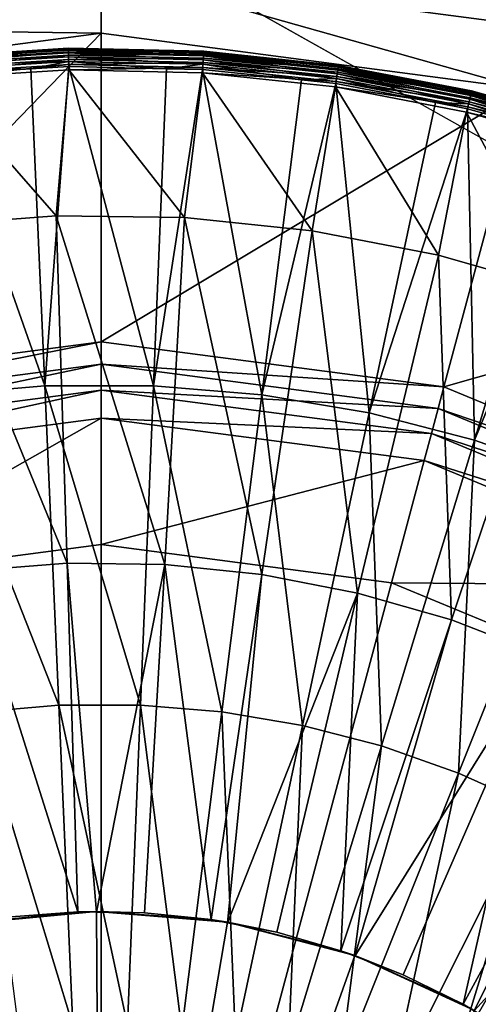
# Model space of a CAD drawing. Extents: x -924 to 924, y -425 to 424.
# Tile 25 of 52: x -2 to 9, y 15 to 38. Entities that reach past the tile are written whole.
import ezdxf

# ---------------------------------------------------------------- set-up
doc = ezdxf.new("R2010")
doc.units = 0
doc.linetypes.add('SOLIDLINE', pattern=[0])
doc.layers.add('Ablaufrosette_Modell_1', color=252, linetype='SOLIDLINE')
doc.layers.add('BE3C_Starlet_I_Sil_8320CWVVK_1', color=252, linetype='SOLIDLINE')

msp = doc.modelspace()

# ---------------------------------------------------------------- linework, layer by layer
at = {"layer": 'Ablaufrosette_Modell_1', "color": 252}
for points in [[(-0.76197, 37.4849, 157.089), (-0.76209, 37.4907, 156.964), (-3.89656, 37.2955, 156.964)], [(-0.76209, 37.4907, 156.964), (-3.89396, 37.2706, 156.842), (-3.89656, 37.2955, 156.964)], [(-0.76197, 37.4849, 157.089), (-3.89656, 37.2955, 156.964), (-3.89596, 37.2897, 157.089)], [(-0.76123, 37.4485, 157.208), (-0.76197, 37.4849, 157.089), (-3.89596, 37.2897, 157.089)], [(-0.76123, 37.4485, 157.208), (-3.89596, 37.2897, 157.089), (-3.89217, 37.2535, 157.208)], [(-0.76209, 37.4907, 156.964), (-0.76158, 37.4657, 156.842), (-3.89396, 37.2706, 156.842)], [(-0.76158, 37.4657, 156.842), (-3.88831, 37.2164, 156.729), (-3.89396, 37.2706, 156.842)], [(-0.75992, 37.3838, 157.315), (-0.76123, 37.4485, 157.208), (-3.89217, 37.2535, 157.208)], [(-0.76158, 37.4657, 156.842), (-0.76048, 37.4113, 156.729), (-3.88831, 37.2164, 156.729)], [(-0.76048, 37.4113, 156.729), (-3.87995, 37.1365, 156.634), (-3.88831, 37.2164, 156.729)], [(-0.76048, 37.4113, 156.729), (-0.75884, 37.3309, 156.634), (-3.87995, 37.1365, 156.634)], [(2.37735, 37.4172, 157.089), (2.37772, 37.423, 156.964), (-0.76209, 37.4907, 156.964)], [(2.37735, 37.4172, 157.089), (-0.76209, 37.4907, 156.964), (-0.76197, 37.4849, 157.089)], [(2.37772, 37.423, 156.964), (-0.76158, 37.4657, 156.842), (-0.76209, 37.4907, 156.964)], [(2.37505, 37.3809, 157.208), (2.37735, 37.4172, 157.089), (-0.76197, 37.4849, 157.089)], [(2.37505, 37.3809, 157.208), (-0.76197, 37.4849, 157.089), (-0.76123, 37.4485, 157.208)], [(2.37772, 37.423, 156.964), (2.37614, 37.398, 156.842), (-0.76158, 37.4657, 156.842)], [(2.37614, 37.398, 156.842), (-0.76048, 37.4113, 156.729), (-0.76158, 37.4657, 156.842)], [(2.37095, 37.3163, 157.315), (2.37505, 37.3809, 157.208), (-0.76123, 37.4485, 157.208)], [(2.37095, 37.3163, 157.315), (-0.76123, 37.4485, 157.208), (-0.75992, 37.3838, 157.315)], [(2.37614, 37.398, 156.842), (2.37269, 37.3437, 156.729), (-0.76048, 37.4113, 156.729)], [(2.37269, 37.3437, 156.729), (-0.75884, 37.3309, 156.634), (-0.76048, 37.4113, 156.729)], [(5.49719, 37.068, 156.842), (2.37269, 37.3437, 156.729), (2.37614, 37.398, 156.842)], [(5.49467, 37.051, 157.208), (2.37735, 37.4172, 157.089), (2.37505, 37.3809, 157.208)], [(5.50086, 37.0928, 156.964), (2.37614, 37.398, 156.842), (2.37772, 37.423, 156.964)], [(5.50086, 37.0928, 156.964), (5.49719, 37.068, 156.842), (2.37614, 37.398, 156.842)], [(5.50001, 37.087, 157.089), (2.37772, 37.423, 156.964), (2.37735, 37.4172, 157.089)], [(5.49467, 37.051, 157.208), (5.50001, 37.087, 157.089), (2.37735, 37.4172, 157.089)], [(5.50001, 37.087, 157.089), (5.50086, 37.0928, 156.964), (2.37772, 37.423, 156.964)], [(-0.75992, 37.3838, 157.315), (-3.89217, 37.2535, 157.208), (-3.88545, 37.1891, 157.315)], [(-0.75811, 37.2949, 157.403), (-0.75992, 37.3838, 157.315), (-3.88545, 37.1891, 157.315)], [(-0.75811, 37.2949, 157.403), (-3.88545, 37.1891, 157.315), (-3.87621, 37.1006, 157.403)], [(-0.75884, 37.3309, 156.634), (-3.86941, 37.0355, 156.561), (-3.87995, 37.1365, 156.634)], [(-0.75592, 37.1871, 157.466), (-0.75811, 37.2949, 157.403), (-3.87621, 37.1006, 157.403)], [(-0.75592, 37.1871, 157.466), (-3.87621, 37.1006, 157.403), (-3.865, 36.9934, 157.466)], [(-0.75884, 37.3309, 156.634), (-0.75678, 37.2294, 156.561), (-3.86941, 37.0355, 156.561)], [(-0.75678, 37.2294, 156.561), (-3.85732, 36.9199, 156.516), (-3.86941, 37.0355, 156.561)], [(-1.63278, 37.0123, 157.5), (-0.75592, 37.1871, 157.466), (-3.865, 36.9934, 157.466)], [(-0.75678, 37.2294, 156.561), (-0.75442, 37.1132, 156.516), (-3.85732, 36.9199, 156.516)], [(-1.63278, 37.0123, 157.5), (-0.75348, 37.0671, 157.5), (-0.75592, 37.1871, 157.466)], [(2.3653, 37.2275, 157.403), (2.37095, 37.3163, 157.315), (-0.75992, 37.3838, 157.315)], [(2.3653, 37.2275, 157.403), (-0.75992, 37.3838, 157.315), (-0.75811, 37.2949, 157.403)], [(2.37269, 37.3437, 156.729), (2.36759, 37.2635, 156.634), (-0.75884, 37.3309, 156.634)], [(2.36759, 37.2635, 156.634), (-0.75678, 37.2294, 156.561), (-0.75884, 37.3309, 156.634)], [(2.35847, 37.1199, 157.466), (2.3653, 37.2275, 157.403), (-0.75811, 37.2949, 157.403)], [(2.35847, 37.1199, 157.466), (-0.75811, 37.2949, 157.403), (-0.75592, 37.1871, 157.466)], [(2.36759, 37.2635, 156.634), (2.36115, 37.1622, 156.561), (-0.75678, 37.2294, 156.561)], [(2.36115, 37.1622, 156.561), (-0.75442, 37.1132, 156.516), (-0.75678, 37.2294, 156.561)], [(-0.75592, 37.1871, 157.466), (-0.75348, 37.0671, 157.5), (1.51201, 37.0182, 157.5)], [(-0.75592, 37.1871, 157.466), (1.51201, 37.0182, 157.5), (2.35847, 37.1199, 157.466)], [(5.45631, 36.7924, 157.466), (2.3653, 37.2275, 157.403), (2.35847, 37.1199, 157.466)], [(5.47741, 36.9347, 156.634), (2.36115, 37.1622, 156.561), (2.36759, 37.2635, 156.634)], [(5.47212, 36.899, 157.403), (2.37095, 37.3163, 157.315), (2.3653, 37.2275, 157.403)], [(5.45631, 36.7924, 157.466), (5.47212, 36.899, 157.403), (2.3653, 37.2275, 157.403)], [(5.48921, 37.0142, 156.729), (2.36759, 37.2635, 156.634), (2.37269, 37.3437, 156.729)], [(5.48921, 37.0142, 156.729), (5.47741, 36.9347, 156.634), (2.36759, 37.2635, 156.634)], [(5.48518, 36.9871, 157.315), (2.37505, 37.3809, 157.208), (2.37095, 37.3163, 157.315)], [(5.47212, 36.899, 157.403), (5.48518, 36.9871, 157.315), (2.37095, 37.3163, 157.315)], [(5.49719, 37.068, 156.842), (5.48921, 37.0142, 156.729), (2.37269, 37.3437, 156.729)], [(5.48518, 36.9871, 157.315), (5.49467, 37.051, 157.208), (2.37505, 37.3809, 157.208)], [(-3.865, 36.9934, 157.466), (-3.85253, 36.874, 157.5), (-1.63278, 37.0123, 157.5)], [(-0.75442, 37.1132, 156.516), (-3.84445, 36.7967, 156.5), (-3.85732, 36.9199, 156.516)], [(-1.63278, 37.0123, 157.5), (-3.85253, 36.874, 157.5), (-1.30941, 29.6732, 158.541)], [(-0.75442, 37.1132, 156.516), (-0.7519, 36.9893, 156.5), (-3.84445, 36.7967, 156.5)], [(-1.04032, 33.6085, 156.5), (-3.84445, 36.7967, 156.5), (-0.7519, 36.9893, 156.5)], [(-0.75348, 37.0671, 157.5), (-1.63278, 37.0123, 157.5), (-1.30941, 29.6732, 158.541)], [(1.21178, 29.6774, 158.541), (-0.75348, 37.0671, 157.5), (-1.30941, 29.6732, 158.541)], [(-1.04032, 33.6085, 156.5), (-0.7519, 36.9893, 156.5), (1.93407, 33.5689, 156.5)], [(2.36115, 37.1622, 156.561), (2.35378, 37.0462, 156.516), (-0.75442, 37.1132, 156.516)], [(2.35378, 37.0462, 156.516), (-0.7519, 36.9893, 156.5), (-0.75442, 37.1132, 156.516)], [(1.51201, 37.0182, 157.5), (-0.75348, 37.0671, 157.5), (1.21178, 29.6774, 158.541)], [(2.35378, 37.0462, 156.516), (2.34593, 36.9225, 156.5), (-0.7519, 36.9893, 156.5)], [(1.93407, 33.5689, 156.5), (-0.7519, 36.9893, 156.5), (2.34593, 36.9225, 156.5)], [(2.35086, 37.0001, 157.5), (1.51201, 37.0182, 157.5), (1.21178, 29.6774, 158.541)], [(3.72423, 29.4677, 158.541), (2.35086, 37.0001, 157.5), (1.21178, 29.6774, 158.541)], [(2.35847, 37.1199, 157.466), (1.51201, 37.0182, 157.5), (2.35086, 37.0001, 157.5)], [(5.44547, 36.7193, 156.516), (2.34593, 36.9225, 156.5), (2.35378, 37.0462, 156.516)], [(2.35847, 37.1199, 157.466), (2.35086, 37.0001, 157.5), (4.64604, 36.7575, 157.5)], [(4.64604, 36.7575, 157.5), (2.35086, 37.0001, 157.5), (3.72423, 29.4677, 158.541)], [(5.46253, 36.8343, 156.561), (2.35378, 37.0462, 156.516), (2.36115, 37.1622, 156.561)], [(5.46253, 36.8343, 156.561), (5.44547, 36.7193, 156.516), (2.35378, 37.0462, 156.516)], [(4.64604, 36.7575, 157.5), (5.45631, 36.7924, 157.466), (2.35847, 37.1199, 157.466)], [(5.47741, 36.9347, 156.634), (5.46253, 36.8343, 156.561), (2.36115, 37.1622, 156.561)], [(8.54056, 36.3117, 157.403), (5.48518, 36.9871, 157.315), (5.47212, 36.899, 157.403)], [(8.56722, 36.4251, 156.729), (5.47741, 36.9347, 156.634), (5.48921, 37.0142, 156.729)], [(8.56094, 36.3983, 157.315), (5.49467, 37.051, 157.208), (5.48518, 36.9871, 157.315)], [(8.54056, 36.3117, 157.403), (8.56094, 36.3983, 157.315), (5.48518, 36.9871, 157.315)], [(8.57968, 36.478, 156.842), (5.48921, 37.0142, 156.729), (5.49719, 37.068, 156.842)], [(8.57968, 36.478, 156.842), (8.56722, 36.4251, 156.729), (5.48921, 37.0142, 156.729)], [(8.57575, 36.4613, 157.208), (5.50001, 37.087, 157.089), (5.49467, 37.051, 157.208)], [(8.56094, 36.3983, 157.315), (8.57575, 36.4613, 157.208), (5.49467, 37.051, 157.208)], [(8.58542, 36.5024, 156.964), (5.49719, 37.068, 156.842), (5.50086, 37.0928, 156.964)], [(8.58542, 36.5024, 156.964), (8.57968, 36.478, 156.842), (5.49719, 37.068, 156.842)], [(8.58408, 36.4967, 157.089), (5.50086, 37.0928, 156.964), (5.50001, 37.087, 157.089)], [(8.57575, 36.4613, 157.208), (8.58408, 36.4967, 157.089), (5.50001, 37.087, 157.089)], [(8.58408, 36.4967, 157.089), (8.58542, 36.5024, 156.964), (5.50086, 37.0928, 156.964)], [(-4.00657, 33.385, 156.5), (-3.84445, 36.7967, 156.5), (-1.04032, 33.6085, 156.5)], [(-1.30941, 29.6732, 158.541), (-3.85253, 36.874, 157.5), (-3.82116, 29.4553, 158.541)], [(1.93407, 33.5689, 156.5), (2.34593, 36.9225, 156.5), (4.89333, 33.2666, 156.5)], [(5.44547, 36.7193, 156.516), (5.42729, 36.5967, 156.5), (2.34593, 36.9225, 156.5)], [(4.89333, 33.2666, 156.5), (2.34593, 36.9225, 156.5), (5.42729, 36.5967, 156.5)], [(5.4387, 36.6736, 157.5), (4.64604, 36.7575, 157.5), (3.72423, 29.4677, 158.541)], [(4.64604, 36.7575, 157.5), (5.4387, 36.6736, 157.5), (5.45631, 36.7924, 157.466)], [(8.49896, 36.1348, 156.516), (5.42729, 36.5967, 156.5), (5.44547, 36.7193, 156.516)], [(5.45631, 36.7924, 157.466), (5.4387, 36.6736, 157.5), (7.74675, 36.2319, 157.5)], [(8.52558, 36.248, 156.561), (5.44547, 36.7193, 156.516), (5.46253, 36.8343, 156.561)], [(8.52558, 36.248, 156.561), (8.49896, 36.1348, 156.516), (5.44547, 36.7193, 156.516)], [(8.51588, 36.2068, 157.466), (5.47212, 36.899, 157.403), (5.45631, 36.7924, 157.466)], [(5.45631, 36.7924, 157.466), (7.74675, 36.2319, 157.5), (8.51588, 36.2068, 157.466)], [(8.54881, 36.3468, 156.634), (5.46253, 36.8343, 156.561), (5.47741, 36.9347, 156.634)], [(8.54881, 36.3468, 156.634), (8.52558, 36.248, 156.561), (5.46253, 36.8343, 156.561)], [(8.51588, 36.2068, 157.466), (8.54056, 36.3117, 157.403), (5.47212, 36.899, 157.403)], [(8.56722, 36.4251, 156.729), (8.54881, 36.3468, 156.634), (5.47741, 36.9347, 156.634)], [(6.20985, 29.0457, 158.541), (5.4387, 36.6736, 157.5), (3.72423, 29.4677, 158.541)], [(4.89333, 33.2666, 156.5), (5.42729, 36.5967, 156.5), (7.81428, 32.7039, 156.5)], [(8.49896, 36.1348, 156.516), (8.4706, 36.0142, 156.5), (5.42729, 36.5967, 156.5)], [(7.81428, 32.7039, 156.5), (5.42729, 36.5967, 156.5), (8.4706, 36.0142, 156.5)], [(7.74675, 36.2319, 157.5), (5.4387, 36.6736, 157.5), (6.20985, 29.0457, 158.541)], [(11.5967, 35.6158, 157.208), (8.58408, 36.4967, 157.089), (8.57575, 36.4613, 157.208)], [(11.6098, 35.656, 156.964), (8.57968, 36.478, 156.842), (8.58542, 36.5024, 156.964)], [(11.6079, 35.6504, 157.089), (8.58542, 36.5024, 156.964), (8.58408, 36.4967, 157.089)], [(11.5967, 35.6158, 157.208), (11.6079, 35.6504, 157.089), (8.58408, 36.4967, 157.089)], [(11.6079, 35.6504, 157.089), (11.6098, 35.656, 156.964), (8.58542, 36.5024, 156.964)], [(11.5157, 35.3672, 157.466), (8.54056, 36.3117, 157.403), (8.51588, 36.2068, 157.466)], [(11.5603, 35.504, 156.634), (8.52558, 36.248, 156.561), (8.54881, 36.3468, 156.634)], [(11.5491, 35.4697, 157.403), (8.56094, 36.3983, 157.315), (8.54056, 36.3117, 157.403)], [(11.5157, 35.3672, 157.466), (11.5491, 35.4697, 157.403), (8.54056, 36.3117, 157.403)], [(11.5851, 35.5804, 156.729), (8.54881, 36.3468, 156.634), (8.56722, 36.4251, 156.729)], [(11.5851, 35.5804, 156.729), (11.5603, 35.504, 156.634), (8.54881, 36.3468, 156.634)], [(11.5767, 35.5543, 157.315), (8.57575, 36.4613, 157.208), (8.56094, 36.3983, 157.315)], [(11.5491, 35.4697, 157.403), (11.5767, 35.5543, 157.315), (8.56094, 36.3983, 157.315)], [(11.602, 35.6322, 156.842), (8.56722, 36.4251, 156.729), (8.57968, 36.478, 156.842)], [(11.602, 35.6322, 156.842), (11.5851, 35.5804, 156.729), (8.56722, 36.4251, 156.729)], [(11.5767, 35.5543, 157.315), (11.5967, 35.6158, 157.208), (8.57575, 36.4613, 157.208)], [(11.6098, 35.656, 156.964), (11.602, 35.6322, 156.842), (8.57968, 36.478, 156.842)], [(8.4884, 36.0899, 157.5), (7.74675, 36.2319, 157.5), (6.20985, 29.0457, 158.541)], [(8.65073, 28.4144, 158.541), (8.4884, 36.0899, 157.5), (6.20985, 29.0457, 158.541)], [(8.51588, 36.2068, 157.466), (7.74675, 36.2319, 157.5), (8.4884, 36.0899, 157.5)], [(11.4928, 35.2969, 156.516), (8.4706, 36.0142, 156.5), (8.49896, 36.1348, 156.516)], [(8.51588, 36.2068, 157.466), (8.4884, 36.0899, 157.5), (10.7918, 35.4453, 157.5)], [(10.7918, 35.4453, 157.5), (8.4884, 36.0899, 157.5), (8.65073, 28.4144, 158.541)], [(11.5288, 35.4075, 156.561), (8.49896, 36.1348, 156.516), (8.52558, 36.248, 156.561)], [(11.5288, 35.4075, 156.561), (11.4928, 35.2969, 156.516), (8.49896, 36.1348, 156.516)], [(10.7918, 35.4453, 157.5), (11.5157, 35.3672, 157.466), (8.51588, 36.2068, 157.466)], [(11.5603, 35.504, 156.634), (11.5288, 35.4075, 156.561), (8.52558, 36.248, 156.561)], [(7.81428, 32.7039, 156.5), (8.4706, 36.0142, 156.5), (10.6741, 31.8853, 156.5)], [(11.4928, 35.2969, 156.516), (11.4545, 35.1791, 156.5), (8.4706, 36.0142, 156.5)], [(10.6741, 31.8853, 156.5), (8.4706, 36.0142, 156.5), (11.4545, 35.1791, 156.5)], [(11.4786, 35.2531, 157.5), (10.7918, 35.4453, 157.5), (8.65073, 28.4144, 158.541)], [(11.0293, 27.5785, 158.541), (11.4786, 35.2531, 157.5), (8.65073, 28.4144, 158.541)], [(-1.04032, 33.6085, 156.5), (-0.79132, 25.5645, 157.518), (-4.00657, 33.385, 156.5)], [(1.93407, 33.5689, 156.5), (1.47117, 25.5344, 157.518), (-1.04032, 33.6085, 156.5)], [(-1.04032, 33.6085, 156.5), (1.47117, 25.5344, 157.518), (-0.79132, 25.5645, 157.518)], [(1.93407, 33.5689, 156.5), (3.72214, 25.3045, 157.518), (1.47117, 25.5344, 157.518)], [(4.89333, 33.2666, 156.5), (3.72214, 25.3045, 157.518), (1.93407, 33.5689, 156.5)], [(-4.00657, 33.385, 156.5), (-0.79132, 25.5645, 157.518), (-3.04762, 25.3945, 157.518)], [(4.89333, 33.2666, 156.5), (5.94399, 24.8765, 157.518), (3.72214, 25.3045, 157.518)], [(7.81428, 32.7039, 156.5), (5.94399, 24.8765, 157.518), (4.89333, 33.2666, 156.5)], [(7.81428, 32.7039, 156.5), (8.11931, 24.2538, 157.518), (5.94399, 24.8765, 157.518)], [(10.6741, 31.8853, 156.5), (8.11931, 24.2538, 157.518), (7.81428, 32.7039, 156.5)], [(10.6741, 31.8853, 156.5), (10.2311, 23.4413, 157.518), (8.11931, 24.2538, 157.518)], [(-1.30941, 29.6732, 158.541), (-3.82116, 29.4553, 158.541), (-0.98316, 22.2801, 159.363)], [(1.21178, 29.6774, 158.541), (-1.30941, 29.6732, 158.541), (0.90986, 22.2832, 159.363)], [(0.90986, 22.2832, 159.363), (-1.30941, 29.6732, 158.541), (-0.98316, 22.2801, 159.363)], [(2.79633, 22.1258, 159.363), (1.21178, 29.6774, 158.541), (0.90986, 22.2832, 159.363)], [(3.72423, 29.4677, 158.541), (1.21178, 29.6774, 158.541), (2.79633, 22.1258, 159.363)], [(-0.98316, 22.2801, 159.363), (-3.82116, 29.4553, 158.541), (-2.86911, 22.1164, 159.363)], [(4.66265, 21.8089, 159.363), (3.72423, 29.4677, 158.541), (2.79633, 22.1258, 159.363)], [(6.20985, 29.0457, 158.541), (3.72423, 29.4677, 158.541), (4.66265, 21.8089, 159.363)], [(6.49538, 21.3349, 159.363), (6.20985, 29.0457, 158.541), (4.66265, 21.8089, 159.363)], [(8.65073, 28.4144, 158.541), (6.20985, 29.0457, 158.541), (6.49538, 21.3349, 159.363)], [(8.28131, 20.7072, 159.363), (8.65073, 28.4144, 158.541), (6.49538, 21.3349, 159.363)], [(11.0293, 27.5785, 158.541), (8.65073, 28.4144, 158.541), (8.28131, 20.7072, 159.363)], [(10.0076, 19.9303, 159.363), (11.0293, 27.5785, 158.541), (8.28131, 20.7072, 159.363)], [(-0.79132, 25.5645, 157.518), (-0.54144, 17.4916, 158.272), (-3.04762, 25.3945, 157.518)], [(1.47117, 25.5344, 157.518), (-0.11152, 17.4859, 158.272), (-0.79132, 25.5645, 157.518)], [(-0.79132, 25.5645, 157.518), (-0.11152, 17.4859, 158.272), (-0.54144, 17.4916, 158.272)], [(-3.04762, 25.3945, 157.518), (-0.54144, 17.4916, 158.272), (-2.08523, 17.3753, 158.272)], [(1.47117, 25.5344, 157.518), (1.00659, 17.471, 158.272), (-0.11152, 17.4859, 158.272)], [(1.47117, 25.5344, 157.518), (2.54675, 17.3137, 158.272), (1.00659, 17.471, 158.272)], [(3.72214, 25.3045, 157.518), (2.54675, 17.3137, 158.272), (1.47117, 25.5344, 157.518)], [(3.72214, 25.3045, 157.518), (2.92671, 17.2405, 158.272), (2.54675, 17.3137, 158.272)], [(5.94399, 24.8765, 157.518), (2.92671, 17.2405, 158.272), (3.72214, 25.3045, 157.518)], [(5.94399, 24.8765, 157.518), (4.06697, 17.0209, 158.272), (2.92671, 17.2405, 158.272)], [(5.94399, 24.8765, 157.518), (5.55536, 16.5948, 158.272), (4.06697, 17.0209, 158.272)], [(8.11931, 24.2538, 157.518), (5.55536, 16.5948, 158.272), (5.94399, 24.8765, 157.518)], [(8.11931, 24.2538, 157.518), (5.87636, 16.4713, 158.272), (5.55536, 16.5948, 158.272)], [(10.2311, 23.4413, 157.518), (5.87636, 16.4713, 158.272), (8.11931, 24.2538, 157.518)], [(10.2311, 23.4413, 157.518), (7.00027, 16.0389, 158.272), (5.87636, 16.4713, 158.272)], [(10.2311, 23.4413, 157.518), (8.3904, 15.3575, 158.272), (7.00027, 16.0389, 158.272)], [(12.2628, 22.4453, 157.518), (8.3904, 15.3575, 158.272), (10.2311, 23.4413, 157.518)], [(12.2628, 22.4453, 157.518), (8.64785, 15.2016, 158.272), (8.3904, 15.3575, 158.272)], [(14.1985, 21.2737, 157.518), (8.64785, 15.2016, 158.272), (12.2628, 22.4453, 157.518)], [(-0.98316, 22.2801, 159.363), (-2.86911, 22.1164, 159.363), (-0.65599, 14.8658, 159.963)], [(-0.65599, 14.8658, 159.963), (-2.86911, 22.1164, 159.363), (-1.91433, 14.7566, 159.963)], [(0.90986, 22.2832, 159.363), (-0.98316, 22.2801, 159.363), (0.60708, 14.8679, 159.963)], [(0.60708, 14.8679, 159.963), (-0.98316, 22.2801, 159.363), (-0.65599, 14.8658, 159.963)], [(1.86577, 14.7628, 159.963), (0.90986, 22.2832, 159.363), (0.60708, 14.8679, 159.963)], [(2.79633, 22.1258, 159.363), (0.90986, 22.2832, 159.363), (1.86577, 14.7628, 159.963)], [(3.11103, 14.5514, 159.963), (2.79633, 22.1258, 159.363), (1.86577, 14.7628, 159.963)], [(4.66265, 21.8089, 159.363), (2.79633, 22.1258, 159.363), (3.11103, 14.5514, 159.963)], [(4.33386, 14.2351, 159.963), (4.66265, 21.8089, 159.363), (3.11103, 14.5514, 159.963)], [(6.49538, 21.3349, 159.363), (4.66265, 21.8089, 159.363), (4.33386, 14.2351, 159.963)], [(5.52547, 13.8163, 159.963), (6.49538, 21.3349, 159.363), (4.33386, 14.2351, 159.963)], [(8.28131, 20.7072, 159.363), (6.49538, 21.3349, 159.363), (5.52547, 13.8163, 159.963)], [(14.1985, 21.2737, 157.518), (9.71486, 14.5558, 158.272), (8.64785, 15.2016, 158.272)], [(6.67727, 13.298, 159.963), (8.28131, 20.7072, 159.363), (5.52547, 13.8163, 159.963)], [(10.0076, 19.9303, 159.363), (8.28131, 20.7072, 159.363), (6.67727, 13.298, 159.963)], [(7.78096, 12.6838, 159.963), (10.0076, 19.9303, 159.363), (6.67727, 13.298, 159.963)], [(11.6617, 19.0098, 159.363), (10.0076, 19.9303, 159.363), (7.78096, 12.6838, 159.963)], [(8.82859, 11.9782, 159.963), (11.6617, 19.0098, 159.363), (7.78096, 12.6838, 159.963)], [(-0.54144, 17.4916, 158.272), (-0.11134, 17.4996, 140.5), (-3.14843, 17.2145, 140.5)], [(-3.14843, 17.2145, 140.5), (-0.11134, 17.4996, 140.5), (0, 0, 140.5)], [(-0.54144, 17.4916, 158.272), (-3.14843, 17.2145, 140.5), (-2.08523, 17.3753, 158.272)], [(-0.11152, 17.4859, 158.272), (-0.11134, 17.4996, 140.5), (-0.54144, 17.4916, 158.272)], [(-0.11152, 17.4859, 158.272), (1.00659, 17.471, 158.272), (-0.11134, 17.4996, 140.5)], [(-0.11134, 17.4996, 140.5), (1.00659, 17.471, 158.272), (2.54675, 17.3137, 158.272)], [(-0.11134, 17.4996, 140.5), (2.54675, 17.3137, 158.272), (2.92914, 17.2531, 140.5)], [(0, 0, 140.5), (-0.11134, 17.4996, 140.5), (2.92914, 17.2531, 140.5)], [(0, 0, 140.5), (-6.08985, 16.4062, 140.5), (-3.14843, 17.2145, 140.5)], [(0, 0, 140.5), (2.92914, 17.2531, 140.5), (5.88061, 16.4824, 140.5)], [(2.92914, 17.2531, 140.5), (2.54675, 17.3137, 158.272), (2.92671, 17.2405, 158.272)], [(2.92914, 17.2531, 140.5), (2.92671, 17.2405, 158.272), (4.06697, 17.0209, 158.272)], [(5.55536, 16.5948, 158.272), (5.88061, 16.4824, 140.5), (2.92914, 17.2531, 140.5)], [(5.55536, 16.5948, 158.272), (2.92914, 17.2531, 140.5), (4.06697, 17.0209, 158.272)], [(5.88061, 16.4824, 140.5), (8.6534, 15.2108, 140.5), (0, 0, 140.5)], [(5.87636, 16.4713, 158.272), (5.88061, 16.4824, 140.5), (5.55536, 16.5948, 158.272)], [(5.87636, 16.4713, 158.272), (7.00027, 16.0389, 158.272), (5.88061, 16.4824, 140.5)], [(5.88061, 16.4824, 140.5), (7.00027, 16.0389, 158.272), (8.3904, 15.3575, 158.272)], [(5.88061, 16.4824, 140.5), (8.3904, 15.3575, 158.272), (8.6534, 15.2108, 140.5)], [(0, 0, 140.5), (-8.84624, 15.0995, 140.5), (-6.08985, 16.4062, 140.5)], [(8.6534, 15.2108, 140.5), (8.3904, 15.3575, 158.272), (8.64785, 15.2016, 158.272)]]:
    msp.add_3dface(points, dxfattribs=at)
at = {"layer": 'BE3C_Starlet_I_Sil_8320CWVVK_1', "color": 252}
for points in [[(-500, 320.795), (820.794, -420), (-820.794, -420)], [(500, 320.795), (820.794, -420), (-500, 320.795)], [(0, 39.3175, 156.523), (10.1761, 37.9778, 156.523), (0, 41.0337, 157.269)], [(10.1761, 37.9778, 156.523), (10.6203, 39.6355, 157.269), (0, 41.0337, 157.269)], [(-10.1761, 37.9778, 156.523), (0, 39.3175, 156.523), (-10.6203, 39.6355, 157.269)], [(0, 37.8396, 155.375), (0, 39.3175, 156.523), (-10.1761, 37.9778, 156.523)], [(0, 39.3175, 156.523), (0, 37.8396, 155.375), (9.7936, 36.5502, 155.375)], [(9.7936, 36.5502, 155.375), (10.1761, 37.9778, 156.523), (0, 39.3175, 156.523)], [(-10.1761, 37.9778, 156.523), (-9.7936, 36.5502, 155.375), (0, 37.8396, 155.375)], [(-7.94489, 29.6507, 148.232), (0, 37.8396, 155.375), (-9.7936, 36.5502, 155.375)], [(0, 30.6967, 148.232), (0, 37.8396, 155.375), (-7.94489, 29.6507, 148.232)], [(0, 30.6967, 148.232), (9.7936, 36.5502, 155.375), (0, 37.8396, 155.375)], [(7.94489, 29.6507, 148.232), (9.7936, 36.5502, 155.375), (0, 30.6967, 148.232)], [(7.94489, 29.6507, 148.232), (18.9198, 32.77, 155.375), (9.7936, 36.5502, 155.375)], [(15.3483, 26.5841, 148.232), (18.9198, 32.77, 155.375), (7.94489, 29.6507, 148.232)], [(-7.81088, 29.1506, 147.835), (0, 30.6967, 148.232), (-7.94489, 29.6507, 148.232)], [(0, 30.1789, 147.835), (0, 30.6967, 148.232), (-7.81088, 29.1506, 147.835)], [(0, 30.1789, 147.835), (7.94489, 29.6507, 148.232), (0, 30.6967, 148.232)], [(-7.65483, 28.5682, 147.585), (0, 30.1789, 147.835), (-7.81088, 29.1506, 147.835)], [(0, 29.576, 147.585), (0, 30.1789, 147.835), (-7.65483, 28.5682, 147.585)], [(0, 29.576, 147.585), (7.81088, 29.1506, 147.835), (0, 30.1789, 147.835)], [(7.81088, 29.1506, 147.835), (7.94489, 29.6507, 148.232), (0, 30.1789, 147.835)], [(7.81088, 29.1506, 147.835), (15.3483, 26.5841, 148.232), (7.94489, 29.6507, 148.232)], [(-7.48736, 27.9432, 147.5), (0, 29.576, 147.585), (-7.65483, 28.5682, 147.585)], [(0, 28.9289, 147.5), (0, 29.576, 147.585), (-7.48736, 27.9432, 147.5)], [(0, 28.9289, 147.5), (7.65483, 28.5682, 147.585), (0, 29.576, 147.585)], [(7.65483, 28.5682, 147.585), (7.81088, 29.1506, 147.835), (0, 29.576, 147.585)], [(7.65483, 28.5682, 147.585), (15.0895, 26.1357, 147.835), (7.81088, 29.1506, 147.835)], [(15.0895, 26.1357, 147.835), (15.3483, 26.5841, 148.232), (7.81088, 29.1506, 147.835)], [(-6.72929, 25.1141, 147.5), (0, 28.9289, 147.5), (-7.48736, 27.9432, 147.5)], [(0, 26, 147.5), (0, 28.9289, 147.5), (-6.72929, 25.1141, 147.5)], [(0, 26, 147.5), (7.48736, 27.9432, 147.5), (0, 28.9289, 147.5)], [(7.48736, 27.9432, 147.5), (7.65483, 28.5682, 147.585), (0, 28.9289, 147.5)], [(7.48736, 27.9432, 147.5), (14.788, 25.6136, 147.585), (7.65483, 28.5682, 147.585)], [(14.788, 25.6136, 147.585), (15.0895, 26.1357, 147.835), (7.65483, 28.5682, 147.585)], [(6.72929, 25.1141, 147.5), (7.48736, 27.9432, 147.5), (0, 26, 147.5)], [(6.72929, 25.1141, 147.5), (14.4645, 25.0532, 147.5), (7.48736, 27.9432, 147.5)], [(14.4645, 25.0532, 147.5), (14.788, 25.6136, 147.585), (7.48736, 27.9432, 147.5)], [(0, 0, 147.5), (0, 26, 147.5), (-6.72929, 25.1141, 147.5)], [(0, 0, 147.5), (6.72929, 25.1141, 147.5), (0, 26, 147.5)], [(-6.72929, 25.1141, 147.5), (-13, 22.5167, 147.5), (0, 0, 147.5)], [(13, 22.5167, 147.5), (6.72929, 25.1141, 147.5), (0, 0, 147.5)], [(13, 22.5167, 147.5), (14.4645, 25.0532, 147.5), (6.72929, 25.1141, 147.5)], [(0, 0, 147.5), (-13, 22.5167, 147.5), (-18.3848, 18.3848, 147.5)], [(0, 0, 147.5), (18.3848, 18.3848, 147.5), (13, 22.5167, 147.5)], [(0, 0, 147.5), (-18.3848, 18.3848, 147.5), (-22.5167, 13, 147.5)], [(0, 0, 147.5), (22.5167, 13, 147.5), (18.3848, 18.3848, 147.5)]]:
    msp.add_3dface(points, dxfattribs=at)

doc.saveas('drawing.dxf')
